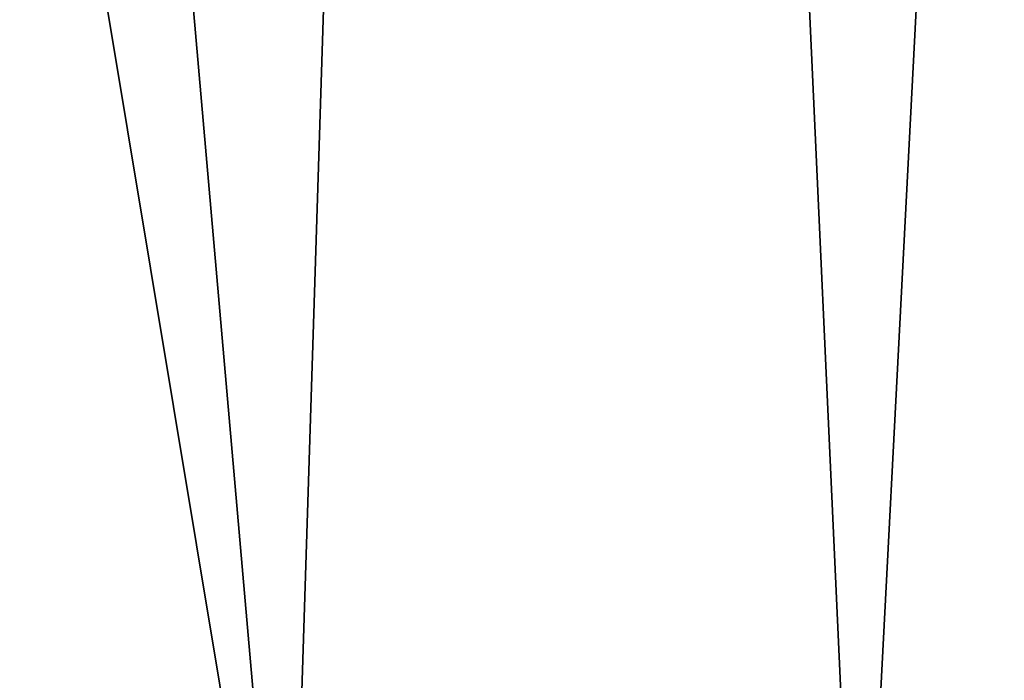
# Model space of a CAD drawing. Header units: millimetres. Extents: x -52 to 52, y -69 to 18.
# Tile 11 of 20: x 16.04 to 24.15, y -63.56 to -58.12. Entities that reach past the tile are written whole.
import ezdxf

# ---------------------------------------------------------------- set-up
doc = ezdxf.new("R2010")
doc.units = ezdxf.units.MM
doc.header["$LTSCALE"] = 65.185185
doc.layers.add('3', color=7, linetype='CONTINUOUS')

msp = doc.modelspace()

# ---------------------------------------------------------------- linework, layer by layer
at = {"layer": '3', "color": 253, "linetype": 'Continuous', "true_color": 0x999999}
for points in [[(12.9344, -38.4262, -30.047), (20.1792, -6.4913, -26.1003), (12.9128, -67.0175, -29.7845), (12.9344, -38.4262, -30.047)], [(12.9128, -67.0175, -29.7845), (20.1792, -6.4913, -26.1003), (18.2561, -67.0175, -26.8435), (12.9128, -67.0175, -29.7845)], [(12.9582, -6.4913, 30.34), (12.9369, -35.0674, 30.0778), (18.2561, -67.0175, 26.8435), (12.9582, -6.4913, 30.34)], [(20.1792, -6.4913, 26.1003), (12.9582, -6.4913, 30.34), (18.2561, -67.0175, 26.8435), (20.1792, -6.4913, 26.1003)], [(22.9549, -67.0175, 22.9549), (20.1792, -6.4913, 26.1003), (18.2561, -67.0175, 26.8435), (22.9549, -67.0175, 22.9549)], [(18.2561, -67.0175, -26.8435), (20.1792, -6.4913, -26.1003), (22.9549, -67.0175, -22.9549), (18.2561, -67.0175, -26.8435)], [(26.1003, -6.4913, 20.1792), (20.1792, -6.4913, 26.1003), (22.9549, -67.0175, 22.9549), (26.1003, -6.4913, 20.1792)], [(20.1792, -6.4913, -26.1003), (26.1003, -6.4913, -20.1792), (22.9549, -67.0175, -22.9549), (20.1792, -6.4913, -26.1003)], [(26.8435, -67.0175, 18.2561), (26.1003, -6.4913, 20.1792), (22.9549, -67.0175, 22.9549), (26.8435, -67.0175, 18.2561)], [(22.9549, -67.0175, -22.9549), (26.1003, -6.4913, -20.1792), (26.8435, -67.0175, -18.2561), (22.9549, -67.0175, -22.9549)], [(12.9128, -67.0175, 29.7845), (18.2561, -67.0175, 26.8435), (12.9369, -35.0674, 30.0778), (12.9128, -67.0175, 29.7845)]]:
    msp.add_3dface(points, dxfattribs=at)

doc.saveas('drawing.dxf')
